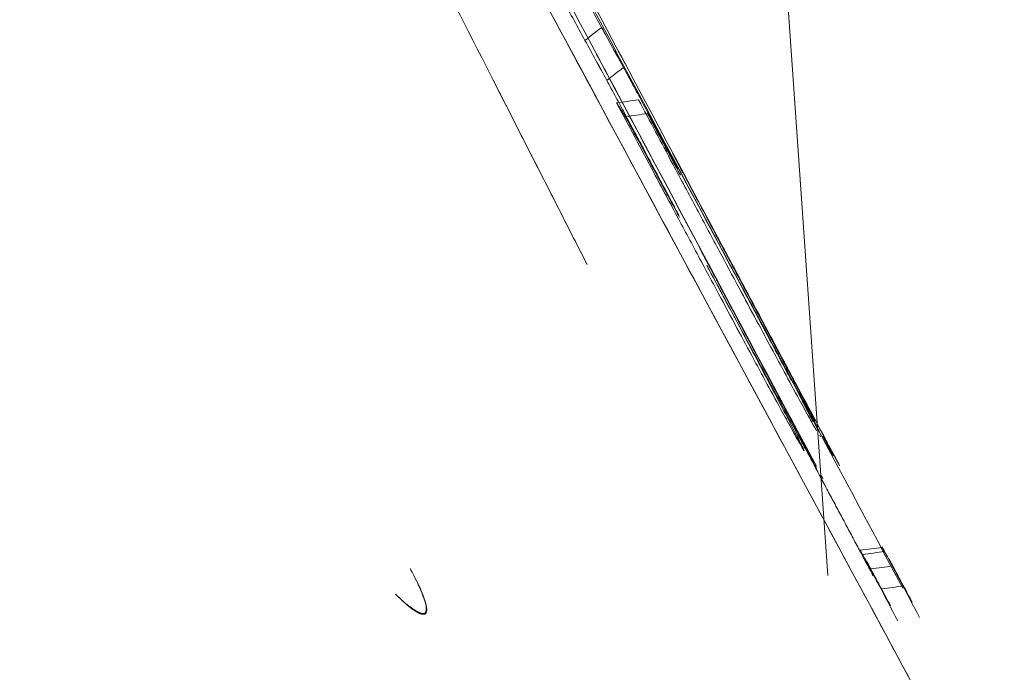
# Model space of a CAD drawing. Header units: millimetres. Extents: x -10 to 594, y 0 to 420.
# Tile 103 of 256: x 204.903 to 205.206, y 146.083 to 146.284. Entities that reach past the tile are written whole.
import ezdxf

# ---------------------------------------------------------------- set-up
doc = ezdxf.new("R2010")
doc.units = ezdxf.units.MM
doc.layers.add('1', color=7, linetype='Continuous', true_color=0xffffff)
doc.styles.add('Calibri', font='txt')
doc.dimstyles.get("Standard").update_dxf_attribs({"dimtxt": 0.18, "dimasz": 0.18, "dimexe": 0.18, "dimexo": 0.0625, "dimgap": 0.09, "dimtad": 0, "dimtih": 1, "dimtoh": 1, "dimdec": 4, "dimzin": 0, "dimdsep": 46, "dimtxsty": 'Standard', "dimcen": 0.09, "dimadec": 0, "dimazin": 0, "dimtfac": 1, "dimtdec": 4, "dimtofl": 0, "dimtmove": 0, "dimatfit": 3, "dimfxl": 0, "dimtolj": 1, "dimtzin": 0, "dimarcsym": 0})

# ---------------------------------------------------------------- blocks, each defined once
blk = doc.blocks.new('_U4')
at = {"layer": '1', "color": 18, "lineweight": 13}
for p, q in [((224.19727, 149.33035), (306.66374, 149.33035)), ((304.66374, 149.33035), (304.66374, 62.14488)), ((177.52722, 108.2972), (306.66374, 108.2972))]:
    blk.add_line(p, q, dxfattribs=at)
at = {"layer": '1', "color": 18}
for points in [[(304.66374, 149.33035), (305.60157, 145.83035), (303.72592, 145.83035)], [(304.66374, 108.2972), (303.72592, 111.7972), (305.60157, 111.79721)]]:
    blk.add_solid(points, dxfattribs=at)
at = {"layer": '1', "color": 18, "linetype": 'Continuous', "lineweight": 13, "char_height": 3.5, "attachment_point": 7, "rotation": 90, "line_spacing_factor": 1.399613, "style": 'Calibri'}
for s, insert in [('\\fCalibri|b0|i0;\\W1.0000;SINGLE POINT LIFT* EYE', (315.32677, 51.34946)), ('\\fCalibri|b0|i0;\\W1.0000;0.82', (308.00388, 51.34946))]:
    blk.add_mtext(s, dxfattribs=dict(at, insert=insert))
blk = doc.blocks.new('_U5')
at = {"layer": '1', "color": 18, "lineweight": 13}
for p, q in [((130.42265, 152.16552), (67.06529, 152.16552)), ((69.06529, 152.16552), (69.06529, 136.56803)), ((69.06529, 108.51761), (69.06529, 124.11511)), ((276.7879, 108.51761), (67.06529, 108.51761))]:
    blk.add_line(p, q, dxfattribs=at)
at = {"layer": '1', "color": 18}
for points in [[(69.06529, 152.16552), (70.00312, 148.66553), (68.12747, 148.66552)], [(69.06529, 108.51761), (68.12747, 112.01761), (70.00312, 112.01762)]]:
    blk.add_solid(points, dxfattribs=at)
at = {"layer": '1', "color": 18, "linetype": 'Continuous', "lineweight": 13, "insert": (72.40543, 125.77261), "char_height": 3.5, "attachment_point": 7, "rotation": 90, "line_spacing_factor": 1.399613, "style": 'Calibri'}
blk.add_mtext('\\fCalibri|b0|i0;\\W1.0000;0.87', dxfattribs=at)
blk = doc.blocks.new('_U6')
at = {"layer": '1', "color": 18, "lineweight": 13}
for p, q in [((231.19548, 189.81217), (323.00564, 189.81217)), ((321.00564, 189.81217), (321.00564, 155.28115)), ((321.00564, 108.2972), (321.00564, 142.82823)), ((177.52722, 108.2972), (323.00564, 108.2972))]:
    blk.add_line(p, q, dxfattribs=at)
at = {"layer": '1', "color": 18}
for points in [[(321.00564, 189.81217), (321.94346, 186.31218), (320.06782, 186.31217)], [(321.00564, 108.2972), (320.06782, 111.7972), (321.94346, 111.79721)]]:
    blk.add_solid(points, dxfattribs=at)
at = {"layer": '1', "color": 18, "linetype": 'Continuous', "lineweight": 13, "char_height": 3.5, "attachment_point": 7, "rotation": 90, "line_spacing_factor": 1.399613, "style": 'Calibri'}
for s, insert in [('\\fCalibri|b0|i0;\\W1.0000;LIFTING STROPS* EYE', (331.66867, 125.36451)), ('\\fCalibri|b0|i0;\\W1.0000;2.18', (324.34577, 144.48573))]:
    blk.add_mtext(s, dxfattribs=dict(at, insert=insert))
blk = doc.blocks.new('_U7')
at = {"layer": '1', "color": 18, "lineweight": 13}
for p, q in [((150.65314, 146.17592), (84.00286, 146.17592)), ((86.00286, 146.17592), (86.00286, 105.17536)), ((276.7879, 108.51764), (84.00286, 108.51764))]:
    blk.add_line(p, q, dxfattribs=at)
at = {"layer": '1', "color": 18}
for points in [[(86.00286, 146.17592), (86.94068, 142.67593), (85.06504, 142.67592)], [(86.00286, 108.51764), (85.06504, 112.01764), (86.94068, 112.01765)]]:
    blk.add_solid(points, dxfattribs=at)
at = {"layer": '1', "color": 18, "linetype": 'Continuous', "lineweight": 13, "char_height": 3.5, "attachment_point": 7, "rotation": 90, "line_spacing_factor": 1.399613, "style": 'Calibri'}
for s, insert in [('\\fCalibri|b0|i0;\\W1.0000;0.75', (89.343, 94.37995)), ('\\fCalibri|b0|i0;\\W1.0000;BOW DEFLATED', (89.343, 55.92217))]:
    blk.add_mtext(s, dxfattribs=dict(at, insert=insert))
blk = doc.blocks.new('_U8')
at = {"layer": '1', "color": 18, "lineweight": 13}
for p, q in [((209.04612, 155.04559), (47.06469, 155.04559)), ((49.06469, 155.04559), (49.06469, 138.00807)), ((49.06469, 108.51764), (49.06469, 125.55516)), ((276.7879, 108.51764), (47.06469, 108.51764))]:
    blk.add_line(p, q, dxfattribs=at)
at = {"layer": '1', "color": 18}
for points in [[(49.06469, 155.04559), (50.00251, 151.54559), (48.12687, 151.54559)], [(49.06469, 108.51764), (48.12687, 112.01764), (50.00251, 112.01765)]]:
    blk.add_solid(points, dxfattribs=at)
at = {"layer": '1', "color": 18, "linetype": 'Continuous', "lineweight": 13, "insert": (52.40482, 127.21266), "char_height": 3.5, "attachment_point": 7, "rotation": 90, "line_spacing_factor": 1.399613, "style": 'Calibri'}
blk.add_mtext('\\fCalibri|b0|i0;\\W1.0000;0.93', dxfattribs=at)

msp = doc.modelspace()

# ---------------------------------------------------------------- linework, layer by layer
at = {"layer": '1', "color": 155, "linetype": 'Continuous', "lineweight": 18}
msp.add_line((205.0533, 147.51903), (205.15161, 146.11311), dxfattribs=at)
for points, degree, knots in [([(204.40352, 147.52608), (204.40434, 147.52454), (204.40598, 147.52146), (204.40843, 147.51685), (204.41088, 147.51223), (204.41334, 147.50762), (204.41579, 147.50301), (204.41824, 147.49839), (204.4207, 147.49378), (204.42315, 147.48916), (204.4256, 147.48455), (204.42806, 147.47993), (204.43051, 147.47532), (204.43297, 147.4707), (204.43542, 147.46609), (204.43787, 147.46147), (204.44033, 147.45686), (204.44278, 147.45224), (204.44524, 147.44763), (204.44769, 147.44301), (204.45015, 147.4384), (204.4526, 147.43378), (204.45506, 147.42916), (204.45751, 147.42455), (204.45997, 147.41993), (204.46243, 147.41532), (204.46488, 147.4107), (204.46734, 147.40608), (204.46979, 147.40147), (204.47225, 147.39685), (204.47471, 147.39223), (204.47716, 147.38761), (204.47962, 147.383), (204.48208, 147.37838), (204.48454, 147.37376), (204.48699, 147.36914), (204.48945, 147.36453), (204.49191, 147.35991), (204.49437, 147.35529), (204.49682, 147.35067), (204.49928, 147.34605), (204.50174, 147.34143), (204.5042, 147.33682), (204.50666, 147.3322), (204.50912, 147.32758), (204.51158, 147.32296), (204.51404, 147.31834), (204.5165, 147.31372), (204.51896, 147.3091), (204.52142, 147.30448), (204.52388, 147.29986), (204.52634, 147.29524), (204.5288, 147.29062), (204.53126, 147.286), (204.53372, 147.28137), (204.53618, 147.27675), (204.53864, 147.27213), (204.5411, 147.26751), (204.54357, 147.26289), (204.54603, 147.25826), (204.54849, 147.25364), (204.55095, 147.24902), (204.55342, 147.2444), (204.55588, 147.23977), (204.55834, 147.23515), (204.56081, 147.23053), (204.56327, 147.2259), (204.56573, 147.22128), (204.5682, 147.21665), (204.57066, 147.21203), (204.57313, 147.20741), (204.57559, 147.20278), (204.57806, 147.19815), (204.58052, 147.19353), (204.58299, 147.1889), (204.58545, 147.18428), (204.58792, 147.17965), (204.59038, 147.17503), (204.59285, 147.1704), (204.59532, 147.16577), (204.59778, 147.16114), (204.60025, 147.15652), (204.60272, 147.15189), (204.60519, 147.14726), (204.60765, 147.14263), (204.61012, 147.138), (204.62571, 147.10876), (204.65433, 147.05512), (204.69569, 146.97763), (204.73672, 146.90084), (204.77739, 146.82476), (204.82105, 146.74317), (204.86745, 146.65653), (204.91629, 146.56543), (204.96421, 146.47614), (205.01111, 146.38886), (205.05679, 146.30392), (205.10105, 146.22173), (205.14377, 146.14247), (205.18489, 146.06628), (205.2243, 145.99333), (205.26187, 145.92386), (205.29752, 145.85801), (205.33487, 145.78909), (205.37285, 145.71909), (205.41008, 145.65055), (205.43299, 145.60843), (205.44403, 145.58815), (205.44495, 145.58644)], 3, [0, 0, 0, 0, 0.001907, 0.003815, 0.005723, 0.00763, 0.009538, 0.011446, 0.013354, 0.015262, 0.01717, 0.019078, 0.020987, 0.022896, 0.024804, 0.026713, 0.028623, 0.030532, 0.032442, 0.034351, 0.036261, 0.038172, 0.040082, 0.041993, 0.043904, 0.045816, 0.047727, 0.04964, 0.051552, 0.053465, 0.055378, 0.057291, 0.059205, 0.061119, 0.063034, 0.064949, 0.066864, 0.06878, 0.070696, 0.072613, 0.07453, 0.076447, 0.078365, 0.080284, 0.082203, 0.084123, 0.086043, 0.087964, 0.089885, 0.091806, 0.093729, 0.095652, 0.097575, 0.099499, 0.101424, 0.103349, 0.105275, 0.107202, 0.109129, 0.111057, 0.112985, 0.114915, 0.116845, 0.118775, 0.120707, 0.122639, 0.124571, 0.126505, 0.128439, 0.130374, 0.13231, 0.134247, 0.136184, 0.138123, 0.140062, 0.142002, 0.143942, 0.145884, 0.147826, 0.14977, 0.151714, 0.153659, 0.155605, 0.157552, 0.1595, 0.161448, 0.163398, 0.196449, 0.229487, 0.26256, 0.295714, 0.328996, 0.370679, 0.412403, 0.454251, 0.496303, 0.538378, 0.580303, 0.622154, 0.664008, 0.705799, 0.747456, 0.789057, 0.830682, 0.885928, 0.940622, 0.994984, 1, 1, 1, 1]), ([(205.44495, 145.58645), (205.44403, 145.58815), (205.38258, 145.70108), (205.20307, 146.0317), (204.88823, 146.61714), (204.61327, 147.13187), (204.47307, 147.39525), (204.40352, 147.52608)], 3, [0, 0, 0, 0, 0.005099, 0.336733, 0.668366, 0.834183, 1, 1, 1, 1]), ([(203.9277, 147.29878), (204.00021, 147.1622), (204.14616, 146.8876), (204.43135, 146.35255), (204.75558, 145.74762), (205.02797, 145.24347), (205.09435, 145.12142), (205.09435, 145.12142)], 3, [0, 0, 0, 0, 0.125, 0.25, 0.5, 0.75, 1, 1, 1, 1]), ([(205.09435, 145.12142), (205.09435, 145.12142), (205.02797, 145.24347), (204.75558, 145.74762), (204.43135, 146.35255), (204.14616, 146.8876), (204.00021, 147.1622), (203.9277, 147.29878)], 3, [0, 0, 0, 0, 0.25, 0.5, 0.75, 0.875, 1, 1, 1, 1]), ([(203.89065, 147.29245), (203.96901, 147.14501), (204.1268, 146.84851), (204.43542, 146.27029), (204.78716, 145.6152), (205.08395, 145.06721), (205.15661, 144.93402), (205.15661, 144.93402)], 3, [0, 0, 0, 0, 0.125, 0.25, 0.5, 0.75, 1, 1, 1, 1]), ([(205.15661, 144.93402), (205.15661, 144.93402), (205.08395, 145.06721), (204.78716, 145.6152), (204.43542, 146.27029), (204.1268, 146.84851), (203.96901, 147.14501), (203.89065, 147.29245)], 3, [0, 0, 0, 0, 0.25, 0.5, 0.75, 0.875, 1, 1, 1, 1]), ([(203.87674, 147.2864), (203.95563, 147.13816), (204.11449, 146.84004), (204.42519, 146.25868), (204.77928, 145.60003), (205.0779, 145.04931), (205.15109, 144.91531), (205.1512, 144.91511)], 3, [0, 0, 0, 0, 0.125047, 0.250094, 0.500188, 0.750281, 1, 1, 1, 1]), ([(205.1512, 144.91511), (205.1512, 144.91511), (205.07805, 145.04904), (204.77928, 145.60003), (204.42519, 146.25868), (204.11449, 146.84004), (203.95563, 147.13816), (203.87674, 147.2864)], 3, [0, 0, 0, 0, 0.25, 0.5, 0.75, 0.875, 1, 1, 1, 1]), ([(203.88419, 147.27238), (203.95445, 147.14049), (204.09583, 146.8754), (204.37179, 146.3593), (204.68487, 145.77677), (204.94698, 145.29263), (205.01065, 145.17573), (205.01065, 145.17573)], 3, [0, 0, 0, 0, 0.125, 0.25, 0.5, 0.75, 1, 1, 1, 1]), ([(205.01065, 145.17573), (205.01065, 145.17573), (204.94698, 145.29263), (204.68487, 145.77677), (204.37179, 146.3593), (204.09583, 146.8754), (203.95445, 147.14049), (203.88419, 147.27238)], 3, [0, 0, 0, 0, 0.25, 0.5, 0.75, 0.875, 1, 1, 1, 1]), ([(203.79026, 147.2378), (203.86739, 147.09422), (204.0226, 146.8056), (204.32573, 146.24338), (204.67013, 145.60789), (204.94402, 145.10628), (205.01788, 144.97172), (205.0272, 144.95474)], 3, [0, 0, 0, 0, 0.130174, 0.260349, 0.520698, 0.781047, 1, 1, 1, 1]), ([(205.05546, 144.84734), (205.05546, 144.84733), (205.05553, 144.8472), (204.98159, 144.98137), (204.6792, 145.53368), (204.31979, 146.19522), (204.00376, 146.77998), (203.842, 147.08007), (203.76162, 147.22935)], 3, [0, 0, 0, 0, 0.0005, 0.250373, 0.500246, 0.75012, 0.875056, 1, 1, 1, 1]), ([(203.76163, 147.22935), (203.842, 147.08009), (204.00375, 146.78001), (204.31978, 146.19526), (204.67919, 145.53371), (204.98159, 144.98139), (205.05546, 144.84734), (205.05546, 144.84734)], 3, [0, 0, 0, 0, 0.124994, 0.249994, 0.499996, 0.749998, 1, 1, 1, 1]), ([(205.02797, 144.85345), (205.02797, 144.85345), (204.95465, 144.98629), (204.65424, 145.53408), (204.2968, 146.19075), (203.98228, 146.77149), (203.82125, 147.06959), (203.74123, 147.21788)], 3, [0, 0, 0, 0, 0.25, 0.5, 0.75, 0.875, 1, 1, 1, 1]), ([(203.74123, 147.21788), (203.82125, 147.06959), (203.98228, 146.77149), (204.2968, 146.19075), (204.65424, 145.53408), (204.95465, 144.98629), (205.0299, 144.84994), (205.02787, 144.85363), (205.02767, 144.854)], 3, [0, 0, 0, 0, 0.123373, 0.246746, 0.493492, 0.740238, 0.986984, 1, 1, 1, 1]), ([(203.76891, 147.21584), (203.84029, 147.0834), (203.98385, 146.81728), (204.26379, 146.29954), (204.58078, 145.71593), (204.84548, 145.23176), (204.90964, 145.11503), (204.90964, 145.11503)], 3, [0, 0, 0, 0, 0.125, 0.25, 0.5, 0.75, 1, 1, 1, 1]), ([(205.02986, 144.9499), (205.02986, 144.9499), (204.95935, 145.07821), (204.67013, 145.60789), (204.32573, 146.24338), (204.06072, 146.7349), (203.94523, 146.94952), (203.90683, 147.02092)], 3, [0, 0, 0, 0, 0.266773, 0.533547, 0.80032, 0.933707, 1, 1, 1, 1]), ([(122.48361, 146.75055), (122.91837, 146.57657), (123.50021, 146.34463), (124.22585, 146.05692), (125.25996, 145.64978), (126.45953, 145.18266), (127.78177, 144.67218), (129.36672, 144.06887), (131.10155, 143.42121), (132.81606, 142.7948), (134.67797, 142.13284), (136.26403, 141.58287), (137.73034, 141.08689), (139.20671, 140.60101), (140.49323, 140.1902), (141.68862, 139.81888), (142.88874, 139.45589), (143.99371, 139.13102), (144.89898, 138.87187), (146.01354, 138.56178), (147.2341, 138.23347), (148.30943, 137.95435), (149.3323, 137.69815), (150.56944, 137.40031), (151.81379, 137.11285), (153.06325, 136.83641), (154.4731, 136.54032), (156.05629, 136.22762), (157.65034, 135.93214), (159.25506, 135.65355), (160.87042, 135.39146), (162.49606, 135.14551), (164.13174, 134.91525), (165.77715, 134.70024), (167.43138, 134.50003), (169.09285, 134.31424), (170.76016, 134.1424), (172.72614, 133.9561), (175.03085, 133.75986), (177.67641, 133.56291), (180.66556, 133.37454), (184.00133, 133.20234), (187.13234, 133.07263), (189.84448, 132.98157), (192.56226, 132.90581), (195.28378, 132.84293), (198.00869, 132.79199), (201.66528, 132.73633), (206.54588, 132.68289), (213.4798, 132.63417), (221.41041, 132.6166), (229.72214, 132.6068), (237.93244, 132.59508), (246.14263, 132.58841), (253.09303, 132.58325), (261.365, 132.58006), (269.09143, 132.57891), (275.5603, 132.5801), (280.54998, 132.58193), (284.06294, 132.58369), (284.57748, 132.58395)], 5, [0, 0, 0, 0, 0, 0, 0.016049, 0.02155, 0.026821, 0.038209, 0.043819, 0.064157, 0.078864, 0.089038, 0.099218, 0.109404, 0.119595, 0.129768, 0.139918, 0.143261, 0.150049, 0.16016, 0.166923, 0.170255, 0.180336, 0.190407, 0.195576, 0.200471, 0.21053, 0.220588, 0.23065, 0.240718, 0.250796, 0.260886, 0.270991, 0.281113, 0.291254, 0.301415, 0.311598, 0.321781, 0.331954, 0.342118, 0.361191, 0.381483, 0.401768, 0.422054, 0.442345, 0.455054, 0.462645, 0.482953, 0.503272, 0.523597, 0.563969, 0.607911, 0.689204, 0.739006, 0.770498, 0.807849, 0.851791, 0.895657, 0.984717, 1, 1, 1, 1, 1, 1]), ([(284.57748, 132.58395), (284.06294, 132.58369), (280.54998, 132.58193), (275.5603, 132.5801), (269.09143, 132.57891), (261.365, 132.58006), (253.09303, 132.58325), (246.14263, 132.58841), (237.93244, 132.59508), (229.72214, 132.6068), (221.41041, 132.6166), (213.4798, 132.63417), (206.54588, 132.68289), (201.66528, 132.73633), (198.00869, 132.79199), (195.28378, 132.84293), (192.56226, 132.90581), (189.84448, 132.98157), (187.13234, 133.07263), (184.00133, 133.20234), (180.66556, 133.37454), (177.67641, 133.56291), (175.03085, 133.75986), (172.72614, 133.9561), (170.76016, 134.1424), (169.09285, 134.31424), (167.43138, 134.50003), (165.77715, 134.70024), (164.13174, 134.91525), (162.49606, 135.14551), (160.87042, 135.39146), (159.25506, 135.65355), (157.65034, 135.93214), (156.05629, 136.22762), (154.4731, 136.54032), (153.06325, 136.83641), (151.81379, 137.11285), (150.56944, 137.40031), (149.3323, 137.69815), (148.30943, 137.95435), (147.2341, 138.23347), (146.01354, 138.56178), (144.89898, 138.87187), (143.99371, 139.13102), (142.88874, 139.45589), (141.68862, 139.81888), (140.49323, 140.1902), (139.20671, 140.60101), (137.73034, 141.08689), (136.26403, 141.58287), (134.67797, 142.13284), (132.81606, 142.7948), (131.10155, 143.42121), (129.36672, 144.06887), (127.78177, 144.67218), (126.45953, 145.18266), (125.25996, 145.64978), (124.22585, 146.05692), (123.50021, 146.34463), (122.91837, 146.57657), (122.48361, 146.75055)], 5, [0, 0, 0, 0, 0, 0, 0.015283, 0.104343, 0.148209, 0.192151, 0.229502, 0.260994, 0.310796, 0.392089, 0.436031, 0.476403, 0.496728, 0.517047, 0.537355, 0.544946, 0.557655, 0.577946, 0.598232, 0.618517, 0.638809, 0.657882, 0.668046, 0.678219, 0.688402, 0.698585, 0.708746, 0.718887, 0.729009, 0.739114, 0.749204, 0.759282, 0.76935, 0.779412, 0.78947, 0.799529, 0.804424, 0.809593, 0.819664, 0.829745, 0.833077, 0.83984, 0.849951, 0.856739, 0.860082, 0.870232, 0.880405, 0.890596, 0.900782, 0.910962, 0.921136, 0.935843, 0.956181, 0.961791, 0.973179, 0.97845, 0.983951, 1, 1, 1, 1, 1, 1]), ([(205.14306, 146.15611), (205.11534, 146.20807), (205.05987, 146.31204), (205.00434, 146.4161), (204.97656, 146.46815)], 3, [0, 0, 0, 0, 0.499983, 1, 1, 1, 1]), ([(205.08868, 146.26952), (205.08756, 146.27157), (205.08532, 146.27568), (205.08306, 146.2798), (205.08193, 146.28186)], 3, [0, 0, 0, 0, 0.500321, 1, 1, 1, 1]), ([(205.07682, 146.27785), (205.07795, 146.27579), (205.0802, 146.27168), (205.08243, 146.26759), (205.08355, 146.26556)], 3, [0, 0, 0, 0, 0.501634, 1, 1, 1, 1]), ([(205.08299, 146.26871), (205.09384, 146.24837), (205.11553, 146.20772), (205.13721, 146.16708), (205.14805, 146.14676)], 3, [0, 0, 0, 0, 0.500042, 1, 1, 1, 1]), ([(205.08934, 146.25435), (205.08891, 146.25501), (205.08801, 146.25639), (205.08705, 146.25788), (205.08655, 146.25865)], 3, [0, 0, 0, 0, 0.499999, 1, 1, 1, 1]), ([(205.15321, 146.15002), (205.15314, 146.15013), (205.153, 146.15035), (205.15285, 146.15058), (205.15277, 146.1507)], 3, [0, 0, 0, 0, 0.501259, 1, 1, 1, 1]), ([(205.14767, 146.14667), (205.14775, 146.14655), (205.1479, 146.14632), (205.14804, 146.1461), (205.14811, 146.14599)], 3, [0, 0, 0, 0, 0.500003, 1, 1, 1, 1]), ([(205.14811, 146.14599), (205.14807, 146.14608), (205.14798, 146.14627), (205.1479, 146.14647), (205.14785, 146.14657)], 3, [0, 0, 0, 0, 0.499995, 1, 1, 1, 1]), ([(205.01849, 146.10742), (205.01859, 146.10732), (205.0188, 146.10711), (205.0191, 146.10682), (205.0194, 146.10653), (205.01969, 146.10625), (205.01998, 146.10598), (205.02026, 146.10572), (205.02054, 146.10547), (205.02081, 146.10523), (205.02107, 146.105), (205.02133, 146.10478), (205.02158, 146.10457), (205.02183, 146.10437), (205.02207, 146.10417), (205.0223, 146.10399), (205.02253, 146.10381), (205.02275, 146.10364), (205.02297, 146.10348), (205.02318, 146.10332), (205.02339, 146.10318), (205.02358, 146.10304), (205.02378, 146.1029), (205.02397, 146.10278), (205.02415, 146.10266), (205.02432, 146.10254), (205.02449, 146.10244), (205.02466, 146.10234), (205.02482, 146.10224), (205.02497, 146.10216), (205.02512, 146.10207), (205.02526, 146.102), (205.0254, 146.10193), (205.02553, 146.10186), (205.02566, 146.1018), (205.02578, 146.10174), (205.0259, 146.10169), (205.02601, 146.10164), (205.02612, 146.1016), (205.02623, 146.10156), (205.02633, 146.10153), (205.02642, 146.1015), (205.02651, 146.10148), (205.0266, 146.10146), (205.02668, 146.10144), (205.02676, 146.10143), (205.02684, 146.10142), (205.02691, 146.10141), (205.02698, 146.10141), (205.02704, 146.10141), (205.02711, 146.10141), (205.02716, 146.10141), (205.02722, 146.10142), (205.02727, 146.10144), (205.02732, 146.10145), (205.02737, 146.10147), (205.02742, 146.10149), (205.02746, 146.10151), (205.0275, 146.10153), (205.02754, 146.10156), (205.02757, 146.10159), (205.02761, 146.10162), (205.02764, 146.10165), (205.02767, 146.10169), (205.0277, 146.10173), (205.02773, 146.10177), (205.02775, 146.10181), (205.02781, 146.1019), (205.02788, 146.10207), (205.02795, 146.10234), (205.02798, 146.10265), (205.02798, 146.10299), (205.02795, 146.10337), (205.02789, 146.10378), (205.0278, 146.10423), (205.02768, 146.10471), (205.02754, 146.10522), (205.02737, 146.10576), (205.02717, 146.10632), (205.02695, 146.10692), (205.02671, 146.10754), (205.02645, 146.1082), (205.02616, 146.10887), (205.02585, 146.10958), (205.02551, 146.11031), (205.02516, 146.11108), (205.02478, 146.11186), (205.02437, 146.11268), (205.02394, 146.11353), (205.02347, 146.1144), (205.02314, 146.115), (205.02298, 146.11531)], 3, [0, 0, 0, 0, 0.00991, 0.019739, 0.029486, 0.039152, 0.048739, 0.058245, 0.067673, 0.077023, 0.086294, 0.095488, 0.104604, 0.113644, 0.122607, 0.131494, 0.140305, 0.14904, 0.157699, 0.166283, 0.174792, 0.183226, 0.191585, 0.199869, 0.208078, 0.216213, 0.224273, 0.232258, 0.240169, 0.248006, 0.255767, 0.263454, 0.271067, 0.278605, 0.286069, 0.293458, 0.300772, 0.308011, 0.315176, 0.322267, 0.329282, 0.336222, 0.343088, 0.349879, 0.356595, 0.363236, 0.369802, 0.376293, 0.382709, 0.38905, 0.395316, 0.401506, 0.407622, 0.413663, 0.419629, 0.42552, 0.431336, 0.437077, 0.442743, 0.448335, 0.453852, 0.459294, 0.464662, 0.469956, 0.475175, 0.480321, 0.485392, 0.49039, 0.513836, 0.537107, 0.560205, 0.583137, 0.605907, 0.628518, 0.650974, 0.673283, 0.695451, 0.717488, 0.739404, 0.761212, 0.782929, 0.80457, 0.826157, 0.84771, 0.869255, 0.890817, 0.912427, 0.934115, 0.955916, 0.977864, 1, 1, 1, 1]), ([(205.02298, 146.11531), (205.02698, 146.10809), (205.02874, 146.10311), (205.02707, 146.10017), (205.02365, 146.10222), (205.01849, 146.10742)], 3, [0, 0, 0, 0, 0.5, 0.5, 1, 1, 1, 1]), ([(205.16813, 146.109), (205.16758, 146.11002), (205.16647, 146.11208), (205.16536, 146.11414), (205.16481, 146.11518)], 3, [0, 0, 0, 0, 0.499268, 1, 1, 1, 1])]:
    msp.add_open_spline(points, degree=degree, knots=knots, dxfattribs=at)
for points, degree in [([(204.9044, 146.54856), (205.07747, 146.20889)], 1), ([(204.98241, 146.47079), (205.03793, 146.36675), (205.0934, 146.26279), (205.14881, 146.15892)], 3), ([(205.14881, 146.15892), (205.0934, 146.26279), (205.03793, 146.36675), (204.98241, 146.47079)], 3), ([(204.97656, 146.46815), (205.03212, 146.36405), (205.08762, 146.26004), (205.14306, 146.15611)], 3), ([(205.00554, 146.42581), (205.06197, 146.32022), (205.11834, 146.2147), (205.17467, 146.10925)], 3), ([(205.17467, 146.10926), (205.11835, 146.2147), (205.06196, 146.32022), (205.00554, 146.42581)], 3), ([(205.07524, 146.29411), (205.07748, 146.29001), (205.07972, 146.28592), (205.08195, 146.28184)], 3), ([(205.07682, 146.27786), (205.07458, 146.28195), (205.07234, 146.28606), (205.07008, 146.29017)], 3), ([(205.08193, 146.28186), (205.08023, 146.28052), (205.07852, 146.27919), (205.07682, 146.27785)], 3), ([(205.08195, 146.28184), (205.08421, 146.27771), (205.08646, 146.2736), (205.0887, 146.2695)], 3), ([(205.08354, 146.26556), (205.08131, 146.26964), (205.07907, 146.27374), (205.07682, 146.27786)], 3), ([(205.08031, 146.27373), (205.08067, 146.27307), (205.08102, 146.27241), (205.08137, 146.27175)], 3), ([(205.08299, 146.26871), (205.0821, 146.27038), (205.0812, 146.27206), (205.08031, 146.27373)], 3), ([(205.08707, 146.27465), (205.08778, 146.27333), (205.08848, 146.27201), (205.08918, 146.2707)], 3), ([(205.08813, 146.27267), (205.08778, 146.27333), (205.08743, 146.27399), (205.08708, 146.27465)], 3), ([(205.14805, 146.14676), (205.12637, 146.1874), (205.10468, 146.22805), (205.08299, 146.26871)], 3), ([(205.08355, 146.26556), (205.08526, 146.26688), (205.08697, 146.2682), (205.08868, 146.26952)], 3), ([(205.0887, 146.2695), (205.08966, 146.26773), (205.09061, 146.26597), (205.09157, 146.2642)], 3), ([(205.07747, 146.20889), (205.04802, 146.26669)], 1), ([(205.08633, 146.2604), (205.0854, 146.26212), (205.08447, 146.26384), (205.08354, 146.26556)], 3), ([(205.09157, 146.2642), (205.0925, 146.26247), (205.09343, 146.26074), (205.09436, 146.25902)], 3), ([(205.08896, 146.25552), (205.08809, 146.25714), (205.08721, 146.25877), (205.08633, 146.2604)], 3), ([(205.08655, 146.25865), (205.08881, 146.25895), (205.09106, 146.25925), (205.09332, 146.25956)], 3), ([(205.09332, 146.25956), (205.09683, 146.25298), (205.10034, 146.24639), (205.10385, 146.23981)], 3), ([(205.08655, 146.25865), (205.08755, 146.25711), (205.08848, 146.25568), (205.08934, 146.25436)], 3), ([(205.09799, 146.2372), (205.09417, 146.24435), (205.09036, 146.2515), (205.08655, 146.25865)], 3), ([(205.09436, 146.25902), (205.09543, 146.25701), (205.0965, 146.25501), (205.09758, 146.25301)], 3), ([(205.09185, 146.25012), (205.09089, 146.25192), (205.08993, 146.25372), (205.08896, 146.25552)], 3), ([(205.09606, 146.25536), (205.09382, 146.25502), (205.09158, 146.25469), (205.08934, 146.25435)], 3), ([(205.08934, 146.25436), (205.09112, 146.25101), (205.09291, 146.24766), (205.0947, 146.24432)], 3), ([(205.10085, 146.24638), (205.09925, 146.24936), (205.09766, 146.25235), (205.09607, 146.25534)], 3), ([(205.09758, 146.25301), (205.09864, 146.25102), (205.0997, 146.24903), (205.10076, 146.24704)], 3), ([(205.09471, 146.24477), (205.09376, 146.24655), (205.09281, 146.24833), (205.09185, 146.25012)], 3), ([(205.14886, 146.15743), (205.13273, 146.18763), (205.11659, 146.21784), (205.10044, 146.24806)], 3), ([(205.10044, 146.24806), (205.11659, 146.21784), (205.13273, 146.18763), (205.14886, 146.15743)], 3), ([(205.09902, 146.23667), (205.09758, 146.23937), (205.09615, 146.24207), (205.09471, 146.24477)], 3), ([(205.10076, 146.24704), (205.10232, 146.24411), (205.10388, 146.24117), (205.10545, 146.23824)], 3), ([(205.10622, 146.23633), (205.10443, 146.23968), (205.10264, 146.24303), (205.10085, 146.24638)], 3), ([(205.0947, 146.24432), (205.09639, 146.24115), (205.09809, 146.23797), (205.09979, 146.2348)], 3), ([(205.10375, 146.24314), (205.10655, 146.23789), (205.10935, 146.23263), (205.11215, 146.22738)], 3), ([(205.10385, 146.23981), (205.10633, 146.23516), (205.10882, 146.23051), (205.1113, 146.22587)], 3), ([(205.10559, 146.22297), (205.10305, 146.22771), (205.10052, 146.23246), (205.09799, 146.2372)], 3), ([(205.10287, 146.2294), (205.10159, 146.23183), (205.1003, 146.23425), (205.09902, 146.23667)], 3), ([(205.09979, 146.2348), (205.10099, 146.23257), (205.10219, 146.23033), (205.10339, 146.2281)], 3), ([(205.10521, 146.22496), (205.10443, 146.22644), (205.10365, 146.22792), (205.10287, 146.2294)], 3), ([(205.10339, 146.2281), (205.10398, 146.22702), (205.10457, 146.22595), (205.10515, 146.22487)], 3), ([(205.11215, 146.22738), (205.11512, 146.22181), (205.11808, 146.21624), (205.12105, 146.21068)], 3), ([(205.10515, 146.22487), (205.10542, 146.22441), (205.10568, 146.22394), (205.10595, 146.22348)], 3), ([(205.10595, 146.22348), (205.10569, 146.22394), (205.10542, 146.2244), (205.10516, 146.22487)], 3), ([(205.10521, 146.22496), (205.10546, 146.22446), (205.1057, 146.22397), (205.10595, 146.22348)], 3), ([(205.10595, 146.22348), (205.1057, 146.22397), (205.10545, 146.22447), (205.10521, 146.22496)], 3), ([(205.1113, 146.22587), (205.11362, 146.22152), (205.11594, 146.21718), (205.11827, 146.21284)], 3), ([(205.11266, 146.20974), (205.1103, 146.21415), (205.10795, 146.21856), (205.10559, 146.22297)], 3), ([(205.1244, 146.20445), (205.12145, 146.21), (205.1185, 146.21555), (205.11554, 146.2211)], 3), ([(205.11554, 146.2211), (205.12574, 146.20199), (205.13593, 146.18288), (205.14612, 146.16377)], 3), ([(205.11708, 146.21838), (205.12731, 146.19922), (205.13753, 146.18006), (205.14775, 146.16091)], 3), ([(205.12768, 146.19852), (205.12415, 146.20514), (205.12062, 146.21176), (205.11708, 146.21838)], 3), ([(205.11195, 146.21423), (205.11434, 146.20974), (205.11673, 146.20526), (205.11912, 146.20078)], 3), ([(205.14014, 146.16139), (205.13075, 146.179), (205.12135, 146.19661), (205.11195, 146.21423)], 3), ([(205.11827, 146.21284), (205.12025, 146.20914), (205.12223, 146.20545), (205.12421, 146.20175)], 3), ([(205.12519, 146.20183), (205.12313, 146.2057), (205.12108, 146.20957), (205.11902, 146.21345)], 3), ([(205.11902, 146.21345), (205.12173, 146.20839), (205.12444, 146.20333), (205.12715, 146.19828)], 3), ([(205.11872, 146.19844), (205.1167, 146.20221), (205.11468, 146.20597), (205.11266, 146.20974)], 3), ([(205.11433, 146.20864), (205.11616, 146.20519), (205.11799, 146.20174), (205.11982, 146.1983)], 3), ([(205.12171, 146.19486), (205.11925, 146.19946), (205.11679, 146.20405), (205.11433, 146.20864)], 3), ([(205.12105, 146.21068), (205.12262, 146.20773), (205.12419, 146.20478), (205.12576, 146.20183)], 3), ([(205.1322, 146.1898), (205.1296, 146.19468), (205.127, 146.19957), (205.1244, 146.20445)], 3), ([(205.11912, 146.20078), (205.12173, 146.19586), (205.12435, 146.19094), (205.12696, 146.18603)], 3), ([(205.12421, 146.20175), (205.12603, 146.19835), (205.12785, 146.19496), (205.12967, 146.19157)], 3), ([(205.12927, 146.19413), (205.12791, 146.19669), (205.12655, 146.19926), (205.12519, 146.20183)], 3), ([(205.12576, 146.20183), (205.1294, 146.19499), (205.13304, 146.18816), (205.13667, 146.18133)], 3), ([(205.12432, 146.188), (205.12245, 146.19148), (205.12059, 146.19496), (205.11872, 146.19844)], 3), ([(205.11982, 146.1983), (205.1212, 146.1957), (205.12257, 146.19311), (205.12395, 146.19052)], 3), ([(205.12715, 146.19828), (205.12841, 146.19593), (205.12967, 146.19358), (205.13093, 146.19123)], 3), ([(205.13775, 146.17966), (205.1344, 146.18595), (205.13104, 146.19223), (205.12768, 146.19852)], 3), ([(205.12552, 146.18776), (205.12425, 146.19013), (205.12298, 146.19249), (205.12171, 146.19486)], 3), ([(205.13334, 146.18645), (205.13199, 146.18901), (205.13063, 146.19157), (205.12927, 146.19413)], 3), ([(205.12395, 146.19052), (205.12533, 146.18791), (205.12671, 146.18531), (205.12809, 146.1827)], 3), ([(205.12967, 146.19157), (205.13135, 146.18845), (205.13303, 146.18534), (205.13471, 146.18223)], 3), ([(205.13093, 146.19123), (205.13256, 146.18818), (205.13419, 146.18514), (205.13583, 146.18209)], 3), ([(205.13891, 146.17717), (205.13668, 146.18137), (205.13444, 146.18559), (205.1322, 146.1898)], 3), ([(205.12947, 146.17845), (205.12775, 146.18163), (205.12604, 146.18481), (205.12432, 146.188)], 3), ([(205.13052, 146.17843), (205.12885, 146.18154), (205.12719, 146.18465), (205.12552, 146.18776)], 3), ([(205.12696, 146.18603), (205.12922, 146.18179), (205.13146, 146.17755), (205.13371, 146.17332)], 3), ([(205.13681, 146.17987), (205.13565, 146.18207), (205.1345, 146.18426), (205.13334, 146.18645)], 3), ([(205.12809, 146.1827), (205.12925, 146.18049), (205.13042, 146.17829), (205.13158, 146.17608)], 3), ([(205.13471, 146.18223), (205.13586, 146.1801), (205.13701, 146.17797), (205.13816, 146.17585)], 3), ([(205.13583, 146.18209), (205.13729, 146.17937), (205.13876, 146.17664), (205.14022, 146.17391)], 3), ([(205.13667, 146.18133), (205.13855, 146.17778), (205.14044, 146.17423), (205.14232, 146.17068)], 3), ([(205.13296, 146.17199), (205.1318, 146.17414), (205.13063, 146.1763), (205.12947, 146.17845)], 3), ([(205.13499, 146.17012), (205.1335, 146.17289), (205.13201, 146.17566), (205.13052, 146.17843)], 3), ([(205.14033, 146.17322), (205.13916, 146.17544), (205.13798, 146.17765), (205.13681, 146.17987)], 3), ([(205.14518, 146.16576), (205.1427, 146.17039), (205.14023, 146.17503), (205.13775, 146.17966)], 3), ([(205.13158, 146.17608), (205.13276, 146.17384), (205.13394, 146.1716), (205.13513, 146.16937)], 3), ([(205.13816, 146.17585), (205.13971, 146.17299), (205.14126, 146.17014), (205.1428, 146.16729)], 3), ([(205.14405, 146.16749), (205.14234, 146.17071), (205.14063, 146.17394), (205.13891, 146.17717)], 3), ([(205.13764, 146.16337), (205.13608, 146.16624), (205.13452, 146.16912), (205.13296, 146.17199)], 3), ([(205.13371, 146.17332), (205.13544, 146.17007), (205.13716, 146.16682), (205.13889, 146.16358)], 3), ([(205.14022, 146.17391), (205.14152, 146.1715), (205.14282, 146.16908), (205.14412, 146.16667)], 3), ([(205.13892, 146.16281), (205.13761, 146.16525), (205.1363, 146.16768), (205.13499, 146.17012)], 3), ([(205.13513, 146.16937), (205.13626, 146.16721), (205.13738, 146.16506), (205.13851, 146.16291)], 3), ([(205.14232, 146.17068), (205.14351, 146.16844), (205.1447, 146.16619), (205.14589, 146.16395)], 3), ([(205.1428, 146.16729), (205.14384, 146.1654), (205.14488, 146.16351), (205.14591, 146.16163)], 3), ([(205.14693, 146.16058), (205.14585, 146.16266), (205.14476, 146.16475), (205.14367, 146.16684)], 3), ([(205.14759, 146.1608), (205.14641, 146.16303), (205.14523, 146.16526), (205.14405, 146.16749)], 3), ([(205.14412, 146.16667), (205.14543, 146.16425), (205.14673, 146.16183), (205.14804, 146.15941)], 3), ([(205.14077, 146.15765), (205.13973, 146.15955), (205.13868, 146.16146), (205.13764, 146.16337)], 3), ([(205.13851, 146.16291), (205.1396, 146.16081), (205.14069, 146.15872), (205.14178, 146.15663)], 3), ([(205.13889, 146.16358), (205.14008, 146.16132), (205.14127, 146.15907), (205.14246, 146.15682)], 3), ([(205.14288, 146.15548), (205.14156, 146.15792), (205.14024, 146.16037), (205.13892, 146.16281)], 3), ([(205.13992, 146.16201), (205.14135, 146.15933), (205.14278, 146.15665), (205.14421, 146.15397)], 3), ([(205.14525, 146.15181), (205.14354, 146.15501), (205.14184, 146.1582), (205.14014, 146.16139)], 3), ([(205.14591, 146.16163), (205.1464, 146.16075), (205.14689, 146.15988), (205.14738, 146.15901)], 3), ([(205.14225, 146.15502), (205.14176, 146.1559), (205.14126, 146.15677), (205.14077, 146.15765)], 3), ([(205.14178, 146.15663), (205.14253, 146.15518), (205.14327, 146.15374), (205.14401, 146.15231)], 3), ([(205.14246, 146.15682), (205.14329, 146.15525), (205.14412, 146.15368), (205.14494, 146.15212)], 3), ([(205.14738, 146.15901), (205.14763, 146.15856), (205.14789, 146.1581), (205.14815, 146.15764)], 3), ([(205.15091, 146.15498), (205.15021, 146.15629), (205.14951, 146.15761), (205.14881, 146.15892)], 3), ([(205.15153, 146.15386), (205.15082, 146.15518), (205.15012, 146.1565), (205.14941, 146.15782)], 3), ([(205.14302, 146.15365), (205.14276, 146.15411), (205.1425, 146.15456), (205.14225, 146.15502)], 3), ([(205.14581, 146.15008), (205.14483, 146.15187), (205.14385, 146.15367), (205.14288, 146.15548)], 3), ([(205.14392, 146.1521), (205.14362, 146.15261), (205.14332, 146.15313), (205.14302, 146.15365)], 3), ([(205.14306, 146.15611), (205.14398, 146.15438), (205.1449, 146.15266), (205.14582, 146.15093)], 3), ([(205.14421, 146.15397), (205.14493, 146.15262), (205.14565, 146.15127), (205.14637, 146.14992)], 3), ([(205.1493, 146.15587), (205.14925, 146.15601), (205.14919, 146.15615), (205.14914, 146.1563)], 3), ([(205.15203, 146.15238), (205.15137, 146.15362), (205.15072, 146.15487), (205.15006, 146.15612)], 3), ([(205.15037, 146.15546), (205.15068, 146.15487), (205.15099, 146.15428), (205.15129, 146.15368)], 3), ([(205.15093, 146.15406), (205.15155, 146.15294), (205.15216, 146.15182), (205.15277, 146.15071)], 3), ([(205.15129, 146.15368), (205.15144, 146.1534), (205.15158, 146.15312), (205.15173, 146.15284)], 3), ([(205.15312, 146.15088), (205.15259, 146.15187), (205.15206, 146.15286), (205.15153, 146.15386)], 3), ([(205.1443, 146.1515), (205.14417, 146.1517), (205.14405, 146.1519), (205.14392, 146.1521)], 3), ([(205.14401, 146.15231), (205.14406, 146.15216), (205.14412, 146.15202), (205.14417, 146.15188)], 3), ([(205.14417, 146.15188), (205.14422, 146.15175), (205.14426, 146.15162), (205.1443, 146.1515)], 3), ([(205.14494, 146.15212), (205.1456, 146.15086), (205.14626, 146.14961), (205.14692, 146.14836)], 3), ([(205.14582, 146.15093), (205.14572, 146.15108), (205.14553, 146.15137), (205.14525, 146.15181)], 3), ([(205.15234, 146.15155), (205.15211, 146.15196), (205.15188, 146.15237), (205.15165, 146.15278)], 3), ([(205.15173, 146.15284), (205.15187, 146.15256), (205.15202, 146.15228), (205.15216, 146.15199)], 3), ([(205.15295, 146.15061), (205.15264, 146.1512), (205.15234, 146.15179), (205.15203, 146.15238)], 3), ([(205.15216, 146.15199), (205.15231, 146.15171), (205.15246, 146.15142), (205.15261, 146.15113)], 3), ([(205.15277, 146.15071), (205.15292, 146.15047), (205.15307, 146.15024), (205.15321, 146.15003)], 3), ([(205.15321, 146.15003), (205.15312, 146.15022), (205.15304, 146.15041), (205.15295, 146.15061)], 3), ([(205.15296, 146.1506), (205.15305, 146.1504), (205.15313, 146.15021), (205.15321, 146.15002)], 3), ([(205.15522, 146.14693), (205.15452, 146.14824), (205.15382, 146.14956), (205.15312, 146.15088)], 3), ([(205.14766, 146.14668), (205.14705, 146.14781), (205.14643, 146.14894), (205.14581, 146.15008)], 3), ([(205.14692, 146.14836), (205.14723, 146.14776), (205.14754, 146.14717), (205.14785, 146.14657)], 3), ([(205.1536, 146.14995), (205.15396, 146.14929), (205.15431, 146.14863), (205.15466, 146.14797)], 3), ([(205.15466, 146.14797), (205.15485, 146.14763), (205.15503, 146.14729), (205.15521, 146.14695)], 3), ([(205.16554, 146.11308), (205.14765, 146.14658)], 1), ([(205.14811, 146.14599), (205.14797, 146.14621), (205.14782, 146.14644), (205.14766, 146.14668)], 3), ([(205.14785, 146.14657), (205.14794, 146.14637), (205.14802, 146.14618), (205.14811, 146.14599)], 3), ([(205.15521, 146.14695), (205.15521, 146.14694), (205.15522, 146.14693)], 2), ([(205.1501, 146.14293), (205.14991, 146.14329), (205.14972, 146.14364), (205.14953, 146.144)], 3), ([(205.15011, 146.14291), (205.1501, 146.14293)], 1), ([(205.16154, 146.12092), (205.1615, 146.12097), (205.16147, 146.12103), (205.16143, 146.12109)], 3), ([(205.16832, 146.12183), (205.16606, 146.12152), (205.1638, 146.12122), (205.16154, 146.12091)], 3), ([(205.16228, 146.11961), (205.16203, 146.12004), (205.16179, 146.12048), (205.16154, 146.12092)], 3), ([(205.16228, 146.1196), (205.16454, 146.11991), (205.16679, 146.12022), (205.16905, 146.12053)], 3), ([(205.16824, 146.12194), (205.16827, 146.1219), (205.1683, 146.12185), (205.16833, 146.1218)], 3), ([(205.16922, 146.12008), (205.16889, 146.1207), (205.16856, 146.12132), (205.16824, 146.12194)], 3), ([(205.16905, 146.12053), (205.16881, 146.12096), (205.16857, 146.12139), (205.16832, 146.12183)], 3), ([(205.16833, 146.1218), (205.16858, 146.12137), (205.16882, 146.12094), (205.16906, 146.12051)], 3), ([(205.16906, 146.12051), (205.16945, 146.11978), (205.16985, 146.11905), (205.17024, 146.11833)], 3), ([(205.16965, 146.11923), (205.16951, 146.11951), (205.16936, 146.1198), (205.16922, 146.12008)], 3), ([(205.16345, 146.11745), (205.16306, 146.11817), (205.16267, 146.11889), (205.16228, 146.11961)], 3), ([(205.16353, 146.1175), (205.16375, 146.11711), (205.16396, 146.11673), (205.16417, 146.11634)], 3), ([(205.17024, 146.11833), (205.17044, 146.11797), (205.17063, 146.11761), (205.17083, 146.11725)], 3), ([(205.17031, 146.11839), (205.1704, 146.11819), (205.17049, 146.11801), (205.17056, 146.11783)], 3), ([(205.17095, 146.11724), (205.17074, 146.11762), (205.17053, 146.118), (205.17031, 146.11839)], 3), ([(205.17056, 146.11783), (205.17069, 146.11758), (205.17081, 146.11733), (205.17093, 146.11708)], 3), ([(205.17093, 146.11708), (205.17125, 146.11648), (205.17157, 146.11588), (205.17188, 146.11527)], 3), ([(205.17157, 146.1161), (205.17137, 146.11648), (205.17116, 146.11686), (205.17095, 146.11724)], 3), ([(205.16415, 146.11619), (205.16403, 146.11644), (205.1639, 146.11669), (205.16378, 146.11695)], 3), ([(205.16511, 146.11435), (205.16479, 146.11496), (205.16447, 146.11558), (205.16415, 146.11619)], 3), ([(205.16417, 146.11634), (205.16438, 146.11595), (205.1646, 146.11557), (205.16481, 146.11518)], 3), ([(205.16481, 146.11518), (205.16706, 146.11548), (205.16932, 146.11579), (205.17157, 146.11609)], 3), ([(205.16481, 146.11518), (205.16592, 146.11312), (205.16702, 146.11106), (205.16813, 146.109)], 3), ([(205.16711, 146.11056), (205.16645, 146.11182), (205.16578, 146.11309), (205.16511, 146.11435)], 3), ([(205.17487, 146.10997), (205.17377, 146.112), (205.17268, 146.11405), (205.17157, 146.1161)], 3), ([(205.17157, 146.11609), (205.17267, 146.11405), (205.17377, 146.112), (205.17487, 146.10997)], 3), ([(205.17188, 146.11527), (205.17254, 146.11402), (205.1732, 146.11276), (205.17386, 146.11151)], 3), ([(205.17386, 146.11151), (205.17586, 146.10774), (205.17784, 146.10397), (205.17982, 146.10022)], 3), ([(205.1731, 146.0992), (205.17111, 146.10298), (205.16912, 146.10676), (205.16711, 146.11056)], 3), ([(205.17487, 146.10997), (205.17262, 146.10964), (205.17038, 146.10932), (205.16813, 146.109)], 3), ([(205.16813, 146.109), (205.16905, 146.10728), (205.16997, 146.10557), (205.17088, 146.10386)], 3), ([(205.1776, 146.10488), (205.17669, 146.10657), (205.17578, 146.10827), (205.17487, 146.10997)], 3)]:
    msp.add_open_spline(points, degree=degree, dxfattribs=at)

# ---------------------------------------------------------------- dimensions: what is measured, and where the dimension line sits
at = {"layer": '1', "color": 18, "linetype": 'Continuous', "lineweight": 13}
for base, p1, p2, text, override, picture, middle in [((321.00564, 108.2972), (224.19548, 189.81217), (177.52722, 108.2972), ' \\fCalibri|b0|i0;\\C18;2.18 \\P\\fCalibri|b0|i0;\\C18;{\\H1.00x;\\fCalibri|b0|i0;LIFTING STROPS* EYE\\fCalibri|b0|i0;}\\C18;', {"dimtxt": 3.5, "dimasz": 3.5, "dimexe": 2, "dimexo": 0, "dimgap": 1.5, "dimtih": 0, "dimtoh": 0, "dimdec": 2, "dimlfac": 0.001, "dimdsep": 46, "dimlunit": 2, "dimpost": '', "dimtxsty": 'Calibri', "dimsah": 1, "dimse1": 0, "dimse2": 0, "dimsd1": 0, "dimsd2": 0, "dimclrd": 18, "dimclre": 18, "dimclrt": 18, "dimtol": 0, "dimtm": -0.1, "dimtfac": 1, "dimtdec": 2, "dimtofl": 1, "dimtmove": 0, "dimlwd": 13, "dimlwe": 13}, '_U6', (321.00564, 149.05469)), ((304.66374, 108.2972), (224.19727, 149.33035), (177.52722, 108.2972), ' <> \\P\\fCalibri|b0|i0;\\C18;{\\H1.00x;\\fCalibri|b0|i0;SINGLE POINT LIFT* EYE\\fCalibri|b0|i0;}\\C18;', {"dimtxt": 3.5, "dimasz": 3.5, "dimexe": 2, "dimexo": 0, "dimgap": 1.5, "dimtih": 0, "dimtoh": 0, "dimdec": 2, "dimlfac": 0.02, "dimdsep": 46, "dimlunit": 2, "dimtxsty": 'Calibri', "dimsah": 1, "dimse1": 0, "dimse2": 0, "dimsd1": 0, "dimsd2": 0, "dimclrd": 18, "dimclre": 18, "dimclrt": 18, "dimtol": 0, "dimtm": -0.1, "dimtfac": 1, "dimtdec": 2, "dimtofl": 1, "dimtmove": 0, "dimlwd": 13, "dimlwe": 13}, '_U4', (304.66374, 76.74445)), ((86.00286, 108.51764), (150.65314, 146.17592), (276.7879, 108.51764), '\\fCalibri|b0|i0;\\C18;{\\H1.00x;\\fCalibri|b0|i0;BOW DEFLATED\\fCalibri|b0|i0;}\\C18; <> ', {"dimtxt": 3.5, "dimasz": 3.5, "dimexe": 2, "dimexo": 0, "dimgap": 1.5, "dimtih": 0, "dimtoh": 0, "dimdec": 2, "dimlfac": 0.02, "dimdsep": 46, "dimlunit": 2, "dimtxsty": 'Calibri', "dimsah": 1, "dimse1": 0, "dimse2": 0, "dimsd1": 0, "dimsd2": 0, "dimclrd": 18, "dimclre": 18, "dimclrt": 18, "dimtol": 0, "dimtm": -0.1, "dimtfac": 1, "dimtdec": 2, "dimtofl": 1, "dimtmove": 0, "dimlwd": 13, "dimlwe": 13}, '_U7', (86.00286, 79.72002))]:
    dim = msp.add_linear_dim(base=base, p1=p1, p2=p2, angle=90, text=text, dimstyle='Standard', override=override, dxfattribs=at)
    dim.commit()
    dim.dimension.update_dxf_attribs({"geometry": picture, "text_midpoint": middle, "dimtype": 160})
for base, p1, p2, picture, middle in [((49.06469, 108.51764), (209.04612, 155.04559), (276.7879, 108.51764), '_U8', (49.06469, 131.78162)), ((69.06529, 108.51761), (130.42265, 152.16552), (276.7879, 108.51761), '_U5', (69.06529, 130.34157))]:
    dim = msp.add_linear_dim(base=base, p1=p1, p2=p2, angle=90, dimstyle='Standard', override={"dimtxt": 3.5, "dimasz": 3.5, "dimexe": 2, "dimexo": 0, "dimgap": 1.5, "dimtih": 0, "dimtoh": 0, "dimdec": 2, "dimlfac": 0.02, "dimdsep": 46, "dimlunit": 2, "dimtxsty": 'Calibri', "dimsah": 1, "dimse1": 0, "dimse2": 0, "dimsd1": 0, "dimsd2": 0, "dimclrd": 18, "dimclre": 18, "dimclrt": 18, "dimtol": 0, "dimtm": -0.1, "dimtfac": 1, "dimtdec": 2, "dimtofl": 1, "dimtmove": 0, "dimlwd": 13, "dimlwe": 13}, dxfattribs=at)
    dim.commit()
    dim.dimension.update_dxf_attribs({"geometry": picture, "text_midpoint": middle, "dimtype": 160})

doc.saveas('drawing.dxf')
